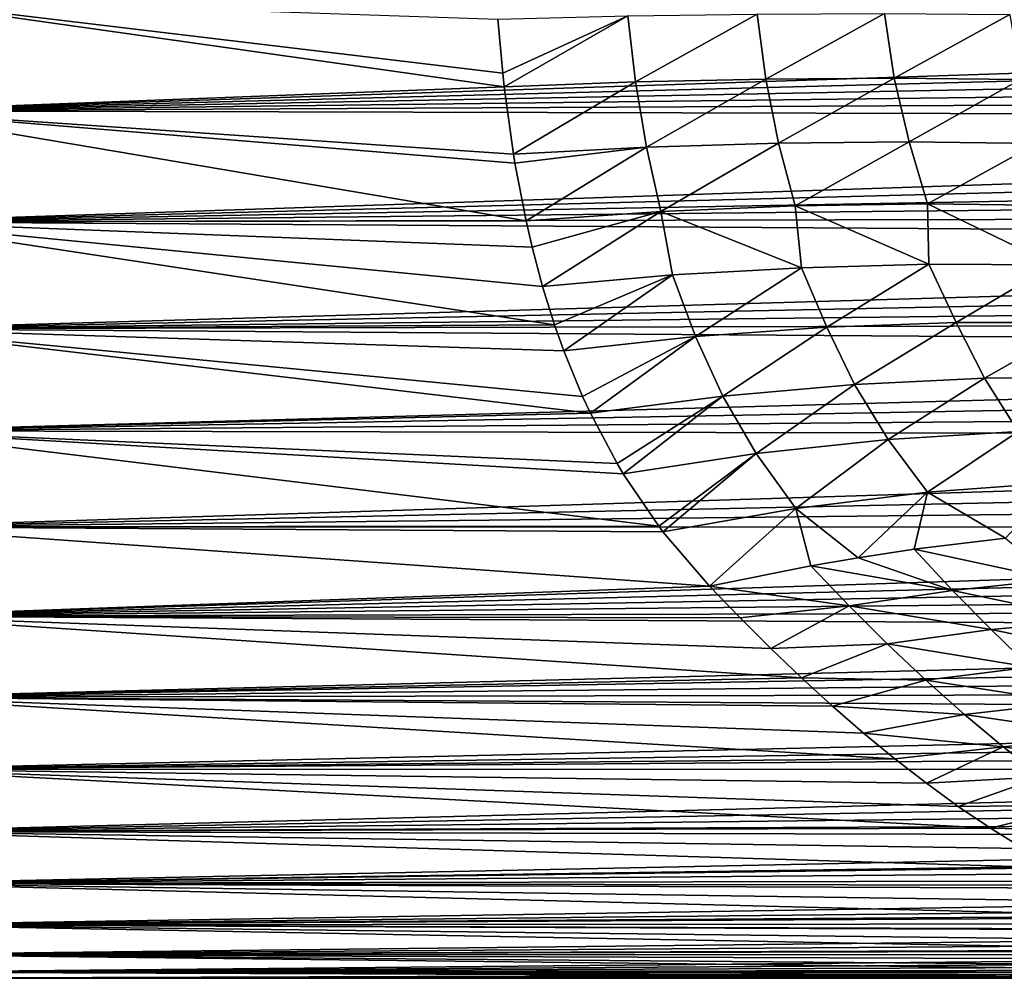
# Model space of a CAD drawing. Header units: metres. Extents: x -13 to 104, y -17 to 17.
# Tile 166 of 235: x 64.39 to 67.98, y -4 to -0.5. Entities that reach past the tile are written whole.
import ezdxf

# ---------------------------------------------------------------- set-up
doc = ezdxf.new("R2010")
doc.units = ezdxf.units.M
doc.layers.add('solid_508351', color=7, linetype='CONTINUOUS')

msp = doc.modelspace()

# ---------------------------------------------------------------- linework, layer by layer
at = {"layer": 'solid_508351'}
for points in [[(66.15596, -0.743703, -3.930255), (63.859383, -0.831669, -3.912586), (63.859383, -0.418046, -3.978093)], [(66.150383, -0.693139, -3.939487), (66.15596, -0.743703, -3.930255), (63.859383, -0.418046, -3.978093)], [(66.13279, -0.496839, -3.969024), (66.150383, -0.693139, -3.939487), (63.859383, -0.418046, -3.978093)], [(75.279472, -0.454725, 3.974069), (63.859383, -0.418046, 3.978093), (63.859383, -0.831669, 3.912586)], [(75.26004, -0.533, 3.96433), (75.279472, -0.454725, 3.974069), (63.859383, -0.831669, 3.912586)], [(66.607758, -0.484394, -3.989583), (66.150383, -0.693139, -3.939487), (66.13279, -0.496839, -3.969024)], [(66.607758, -0.484394, -3.989583), (66.15596, -0.743703, -3.930255), (66.150383, -0.693139, -3.939487)], [(66.635094, -0.725312, -3.953291), (66.15596, -0.743703, -3.930255), (66.607758, -0.484394, -3.989583)], [(66.635094, -0.725312, -3.953291), (66.607758, -0.484394, -3.989583), (67.079811, -0.477707, -4.047313)], [(67.111282, -0.71506, -4.013783), (66.635094, -0.725312, -3.953291), (67.079811, -0.477707, -4.047313)], [(67.111282, -0.71506, -4.013783), (67.079811, -0.477707, -4.047313), (67.545914, -0.47588, -4.141968)], [(67.581345, -0.712148, -4.111506), (67.111282, -0.71506, -4.013783), (67.545914, -0.47588, -4.141968)], [(67.581345, -0.712148, -4.111506), (67.545914, -0.47588, -4.141968), (68.003128, -0.478924, -4.272952)], [(68.042274, -0.716594, -4.245835), (67.581345, -0.712148, -4.111506), (68.003128, -0.478924, -4.272952)], [(75.237114, -0.61243, 3.952838), (75.26004, -0.533, 3.96433), (63.859383, -0.831669, 3.912586)], [(75.210426, -0.693286, 3.939461), (75.237114, -0.61243, 3.952838), (63.859383, -0.831669, 3.912586)], [(75.180168, -0.775334, 3.924138), (75.210426, -0.693286, 3.939461), (63.859383, -0.831669, 3.912586)], [(66.675583, -0.963711, -3.902708), (66.635094, -0.725312, -3.953291), (67.111282, -0.71506, -4.013783)], [(67.158577, -0.949104, -3.967656), (66.675583, -0.963711, -3.902708), (67.111282, -0.71506, -4.013783)], [(67.158577, -0.949104, -3.967656), (67.111282, -0.71506, -4.013783), (67.581345, -0.712148, -4.111506)], [(67.635162, -0.944493, -4.070421), (67.158577, -0.949104, -3.967656), (67.581345, -0.712148, -4.111506)], [(67.635162, -0.944493, -4.070421), (67.581345, -0.712148, -4.111506), (68.042274, -0.716594, -4.245835)], [(68.102188, -0.94991, -4.210325), (67.635162, -0.944493, -4.070421), (68.042274, -0.716594, -4.245835)], [(66.15596, -0.743703, -3.930255), (66.189484, -0.989007, -3.875805), (63.859383, -0.831669, -3.912586)], [(66.635094, -0.725312, -3.953291), (66.189484, -0.989007, -3.875805), (66.15596, -0.743703, -3.930255)], [(66.675583, -0.963711, -3.902708), (66.189484, -0.989007, -3.875805), (66.635094, -0.725312, -3.953291)], [(75.145622, -0.859097, 3.906655), (75.180168, -0.775334, 3.924138), (63.859383, -0.831669, 3.912586)], [(66.235542, -1.233182, -3.805163), (63.859383, -1.23598, -3.804242), (63.859383, -0.831669, -3.912586)], [(66.194931, -1.02201, -3.867234), (66.235542, -1.233182, -3.805163), (63.859383, -0.831669, -3.912586)], [(66.189484, -0.989007, -3.875805), (66.194931, -1.02201, -3.867234), (63.859383, -0.831669, -3.912586)], [(75.145622, -0.859097, 3.906655), (63.859383, -0.831669, 3.912586), (63.859383, -1.23598, 3.804242)], [(75.106697, -0.944626, 3.88686), (75.145622, -0.859097, 3.906655), (63.859383, -1.23598, 3.804242)], [(75.063377, -1.031832, 3.864625), (75.106697, -0.944626, 3.88686), (63.859383, -1.23598, 3.804242)], [(66.675583, -0.963711, -3.902708), (66.194931, -1.02201, -3.867234), (66.189484, -0.989007, -3.875805)], [(66.675583, -0.963711, -3.902708), (66.235542, -1.233182, -3.805163), (66.194931, -1.02201, -3.867234)], [(66.728729, -1.198546, -3.837896), (66.235542, -1.233182, -3.805163), (66.675583, -0.963711, -3.902708)], [(66.728729, -1.198546, -3.837896), (66.675583, -0.963711, -3.902708), (67.158577, -0.949104, -3.967656)], [(67.218948, -1.178522, -3.908812), (66.728729, -1.198546, -3.837896), (67.158577, -0.949104, -3.967656)], [(67.218948, -1.178522, -3.908812), (67.158577, -0.949104, -3.967656), (67.635162, -0.944493, -4.070421)], [(67.702438, -1.171306, -4.018052), (67.218948, -1.178522, -3.908812), (67.635162, -0.944493, -4.070421)], [(67.702438, -1.171306, -4.018052), (67.635162, -0.944493, -4.070421), (68.102188, -0.94991, -4.210325)], [(68.175896, -1.17695, -4.164871), (67.702438, -1.171306, -4.018052), (68.102188, -0.94991, -4.210325)], [(75.014664, -1.1213, 3.83962), (75.063377, -1.031832, 3.864625), (63.859383, -1.23598, 3.804242)], [(74.960739, -1.212895, 3.811677), (75.014664, -1.1213, 3.83962), (63.859383, -1.23598, 3.804242)], [(67.242119, -1.404083, -3.827892), (66.728729, -1.198546, -3.837896), (67.218948, -1.178522, -3.908812)], [(67.707924, -1.391821, -3.93442), (67.218948, -1.178522, -3.908812), (67.702438, -1.171306, -4.018052)], [(67.707924, -1.391821, -3.93442), (67.242119, -1.404083, -3.827892), (67.218948, -1.178522, -3.908812)], [(68.164749, -1.393795, -4.075086), (67.702438, -1.171306, -4.018052), (68.175896, -1.17695, -4.164871)], [(68.164749, -1.393795, -4.075086), (67.707924, -1.391821, -3.93442), (67.702438, -1.171306, -4.018052)], [(74.901253, -1.306599, 3.780582), (74.960739, -1.212895, 3.811677), (63.859383, -1.23598, 3.804242)], [(66.728729, -1.198546, -3.837896), (66.257751, -1.329234, -3.772683), (66.235542, -1.233182, -3.805163)], [(66.728729, -1.198546, -3.837896), (66.295975, -1.47293, -3.718935), (66.257751, -1.329234, -3.772683)], [(66.770279, -1.430503, -3.756178), (66.295975, -1.47293, -3.718935), (66.728729, -1.198546, -3.837896)], [(67.242119, -1.404083, -3.827892), (66.770279, -1.430503, -3.756178), (66.728729, -1.198546, -3.837896)], [(66.235542, -1.233182, -3.805163), (66.257751, -1.329234, -3.772683), (63.859383, -1.23598, -3.804242)], [(66.33976, -1.612979, -3.660368), (63.859383, -1.626961, -3.654177), (63.859383, -1.23598, -3.804242)], [(66.295975, -1.47293, -3.718935), (66.33976, -1.612979, -3.660368), (63.859383, -1.23598, -3.804242)], [(66.257751, -1.329234, -3.772683), (66.295975, -1.47293, -3.718935), (63.859383, -1.23598, -3.804242)], [(74.901253, -1.306599, 3.780582), (63.859383, -1.23598, 3.804242), (63.859383, -1.626961, 3.654177)], [(74.835289, -1.402675, 3.745998), (74.901253, -1.306599, 3.780582), (63.859383, -1.626961, 3.654177)], [(74.763191, -1.500871, 3.707747), (74.835289, -1.402675, 3.745998), (63.859383, -1.626961, 3.654177)], [(67.334457, -1.621105, -3.745205), (67.242119, -1.404083, -3.827892), (67.707924, -1.391821, -3.93442)], [(67.807251, -1.604048, -3.861739), (67.334457, -1.621105, -3.745205), (67.707924, -1.391821, -3.93442)], [(67.807251, -1.604048, -3.861739), (67.707924, -1.391821, -3.93442), (68.164749, -1.393795, -4.075086)], [(68.270554, -1.604111, -4.012597), (67.807251, -1.604048, -3.861739), (68.164749, -1.393795, -4.075086)], [(66.770279, -1.430503, -3.756178), (66.33976, -1.612979, -3.660368), (66.295975, -1.47293, -3.718935)], [(66.770279, -1.430503, -3.756178), (66.373398, -1.707443, -3.617269), (66.33976, -1.612979, -3.660368)], [(66.855278, -1.655169, -3.663761), (66.373398, -1.707443, -3.617269), (66.770279, -1.430503, -3.756178)], [(66.855278, -1.655169, -3.663761), (66.770279, -1.430503, -3.756178), (67.242119, -1.404083, -3.827892)], [(67.334457, -1.621105, -3.745205), (66.855278, -1.655169, -3.663761), (67.242119, -1.404083, -3.827892)], [(74.68441, -1.601145, 3.665561), (74.763191, -1.500871, 3.707747), (63.859383, -1.626961, 3.654177)], [(74.598381, -1.703442, 3.619155), (74.68441, -1.601145, 3.665561), (63.859383, -1.626961, 3.654177)], [(66.33976, -1.612979, -3.660368), (66.373398, -1.707443, -3.617269), (63.859383, -1.626961, -3.654177)], [(67.436234, -1.830752, -3.650172), (67.334457, -1.621105, -3.745205), (67.807251, -1.604048, -3.861739)], [(67.910934, -1.807816, -3.776928), (67.436234, -1.830752, -3.650172), (67.807251, -1.604048, -3.861739)], [(67.910934, -1.807816, -3.776928), (67.807251, -1.604048, -3.861739), (68.270554, -1.604111, -4.012597)], [(68.375893, -1.804625, -3.937332), (67.910934, -1.807816, -3.776928), (68.270554, -1.604111, -4.012597)], [(66.470718, -1.935821, -3.500371), (63.859383, -1.999991, -3.464086), (63.859383, -1.626961, -3.654177)], [(66.442406, -1.875034, -3.533306), (66.470718, -1.935821, -3.500371), (63.859383, -1.626961, -3.654177)], [(66.373398, -1.707443, -3.617269), (66.442406, -1.875034, -3.533306), (63.859383, -1.626961, -3.654177)], [(74.598381, -1.703442, 3.619155), (63.859383, -1.626961, 3.654177), (63.859383, -1.999991, 3.464086)], [(66.954979, -1.873279, -3.557911), (66.855278, -1.655169, -3.663761), (67.334457, -1.621105, -3.745205)], [(67.436234, -1.830752, -3.650172), (66.954979, -1.873279, -3.557911), (67.334457, -1.621105, -3.745205)], [(66.855278, -1.655169, -3.663761), (66.442406, -1.875034, -3.533306), (66.373398, -1.707443, -3.617269)], [(66.855278, -1.655169, -3.663761), (66.470718, -1.935821, -3.500371), (66.442406, -1.875034, -3.533306)], [(66.954979, -1.873279, -3.557911), (66.470718, -1.935821, -3.500371), (66.855278, -1.655169, -3.663761)], [(74.505409, -1.807465, 3.568343), (74.598381, -1.703442, 3.619155), (63.859383, -1.999991, 3.464086)], [(74.404762, -1.913316, 3.512723), (74.505409, -1.807465, 3.568343), (63.859383, -1.999991, 3.464086)], [(67.07621, -2.083376, -3.439951), (66.954979, -1.873279, -3.557911), (67.436234, -1.830752, -3.650172)], [(67.558281, -2.031939, -3.545424), (67.07621, -2.083376, -3.439951), (67.436234, -1.830752, -3.650172)], [(67.558281, -2.031939, -3.545424), (67.436234, -1.830752, -3.650172), (67.910934, -1.807816, -3.776928)], [(68.033623, -2.002627, -3.68455), (67.558281, -2.031939, -3.545424), (67.910934, -1.807816, -3.776928)], [(68.033623, -2.002627, -3.68455), (67.910934, -1.807816, -3.776928), (68.375893, -1.804625, -3.937332)], [(66.954979, -1.873279, -3.557911), (66.568169, -2.118962, -3.392639), (66.470718, -1.935821, -3.500371)], [(66.954979, -1.873279, -3.557911), (66.590797, -2.156748, -3.368744), (66.568169, -2.118962, -3.392639)], [(67.07621, -2.083376, -3.439951), (66.590797, -2.156748, -3.368744), (66.954979, -1.873279, -3.557911)], [(74.29615, -2.020812, 3.452002), (74.404762, -1.913316, 3.512723), (63.859383, -1.999991, 3.464086)], [(66.470718, -1.935821, -3.500371), (66.568169, -2.118962, -3.392639), (63.859383, -1.999991, -3.464086)], [(66.720924, -2.348753, -3.237802), (63.859383, -2.35113, -3.236079), (63.859383, -1.999991, -3.464086)], [(66.590797, -2.156748, -3.368744), (66.720924, -2.348753, -3.237802), (63.859383, -1.999991, -3.464086)], [(66.568169, -2.118962, -3.392639), (66.590797, -2.156748, -3.368744), (63.859383, -1.999991, -3.464086)], [(74.29615, -2.020812, 3.452002), (63.859383, -1.999991, 3.464086), (63.859383, -2.35113, 3.236079)], [(67.702576, -2.224178, -3.431923), (67.558281, -2.031939, -3.545424), (68.033623, -2.002627, -3.68455)], [(68.177124, -2.188525, -3.585564), (67.702576, -2.224178, -3.431923), (68.033623, -2.002627, -3.68455)], [(74.17971, -2.129652, 3.385939), (74.29615, -2.020812, 3.452002), (63.859383, -2.35113, 3.236079)], [(67.221123, -2.284382, -3.310865), (67.07621, -2.083376, -3.439951), (67.558281, -2.031939, -3.545424)], [(67.702576, -2.224178, -3.431923), (67.221123, -2.284382, -3.310865), (67.558281, -2.031939, -3.545424)], [(67.07621, -2.083376, -3.439951), (66.720924, -2.348753, -3.237802), (66.590797, -2.156748, -3.368744)], [(67.07621, -2.083376, -3.439951), (66.736038, -2.368623, -3.223294), (66.720924, -2.348753, -3.237802)], [(67.221123, -2.284382, -3.310865), (66.736038, -2.368623, -3.223294), (67.07621, -2.083376, -3.439951)], [(74.054543, -2.240072, 3.313921), (74.17971, -2.129652, 3.385939), (63.859383, -2.35113, 3.236079)], [(68.177124, -2.188525, -3.585564), (67.987305, -2.392688, -3.351182), (67.702576, -2.224178, -3.431923)], [(67.702576, -2.224178, -3.431923), (67.449417, -2.463599, -3.188701), (67.221123, -2.284382, -3.310865)], [(67.702576, -2.224178, -3.431923), (67.653282, -2.432879, -3.245305), (67.449417, -2.463599, -3.188701)], [(67.702576, -2.224178, -3.431923), (67.987305, -2.392688, -3.351182), (67.653282, -2.432879, -3.245305)], [(73.920708, -2.351609, 3.235728), (74.054543, -2.240072, 3.313921), (63.859383, -2.35113, 3.236079)], [(67.221123, -2.284382, -3.310865), (66.906227, -2.567871, -3.066926), (66.736038, -2.368623, -3.223294)], [(67.221123, -2.284382, -3.310865), (67.276505, -2.493273, -3.14538), (66.906227, -2.567871, -3.066926)], [(67.221123, -2.284382, -3.310865), (67.449417, -2.463599, -3.188701), (67.276505, -2.493273, -3.14538)], [(66.720924, -2.348753, -3.237802), (66.736038, -2.368623, -3.223294), (63.859383, -2.35113, -3.236079)], [(66.906227, -2.567871, -3.066926), (63.859383, -2.67658, -2.972511), (63.859383, -2.35113, -3.236079)], [(66.736038, -2.368623, -3.223294), (66.906227, -2.567871, -3.066926), (63.859383, -2.35113, -3.236079)], [(73.920708, -2.351609, 3.235728), (63.859383, -2.35113, 3.236079), (63.859383, -2.67658, 2.972511)], [(73.826614, -2.426471, 3.179975), (73.920708, -2.351609, 3.235728), (63.859383, -2.67658, 2.972511)], [(67.653282, -2.432879, -3.245305), (67.987305, -2.392688, -3.351182), (68.167603, -2.543321, -3.250156)], [(73.728294, -2.501846, 3.121021), (73.826614, -2.426471, 3.179975), (63.859383, -2.67658, 2.972511)], [(67.449417, -2.463599, -3.188701), (67.653282, -2.432879, -3.245305), (67.793495, -2.582756, -3.127605)], [(67.793495, -2.582756, -3.127605), (67.653282, -2.432879, -3.245305), (68.167603, -2.543321, -3.250156)], [(67.276505, -2.493273, -3.14538), (67.449417, -2.463599, -3.188701), (67.793495, -2.582756, -3.127605)], [(73.625427, -2.577811, 3.058577), (73.728294, -2.501846, 3.121021), (63.859383, -2.67658, 2.972511)], [(67.41581, -2.639112, -3.024112), (66.906227, -2.567871, -3.066926), (67.276505, -2.493273, -3.14538)], [(67.41581, -2.639112, -3.024112), (67.276505, -2.493273, -3.14538), (67.793495, -2.582756, -3.127605)], [(67.793495, -2.582756, -3.127605), (68.167603, -2.543321, -3.250156), (68.309952, -2.691517, -3.129399)], [(66.906227, -2.567871, -3.066926), (67.017601, -2.683321, -2.966444), (63.859383, -2.67658, -2.972511)], [(73.517754, -2.654286, 2.992451), (73.625427, -2.577811, 3.058577), (63.859383, -2.67658, 2.972511)], [(67.41581, -2.639112, -3.024112), (67.017601, -2.683321, -2.966444), (66.906227, -2.567871, -3.066926)], [(67.41581, -2.639112, -3.024112), (67.793495, -2.582756, -3.127605), (67.934654, -2.726211, -3.003745)], [(67.934654, -2.726211, -3.003745), (67.793495, -2.582756, -3.127605), (68.309952, -2.691517, -3.129399)], [(73.405869, -2.730789, 2.922806), (73.517754, -2.654286, 2.992451), (63.859383, -2.67658, 2.972511)], [(67.41581, -2.639112, -3.024112), (67.129539, -2.794822, -2.861637), (67.017601, -2.683321, -2.966444)], [(67.555641, -2.778453, -2.896696), (67.129539, -2.794822, -2.861637), (67.41581, -2.639112, -3.024112)], [(67.555641, -2.778453, -2.896696), (67.41581, -2.639112, -3.024112), (67.934654, -2.726211, -3.003745)], [(67.242027, -2.902214, -2.752663), (63.859383, -2.972564, -2.67654), (63.859383, -2.67658, -2.972511)], [(67.129539, -2.794822, -2.861637), (67.242027, -2.902214, -2.752663), (63.859383, -2.67658, -2.972511)], [(67.017601, -2.683321, -2.966444), (67.129539, -2.794822, -2.861637), (63.859383, -2.67658, -2.972511)], [(73.405869, -2.730789, 2.922806), (63.859383, -2.67658, 2.972511), (63.859383, -2.972564, 2.67654)], [(67.934654, -2.726211, -3.003745), (68.309952, -2.691517, -3.129399), (68.453743, -2.83303, -3.003002)], [(73.290489, -2.806816, 2.849874), (73.405869, -2.730789, 2.922806), (63.859383, -2.972564, 2.67654)], [(67.555641, -2.778453, -2.896696), (67.934654, -2.726211, -3.003745), (68.076843, -2.862888, -2.874249)], [(68.076843, -2.862888, -2.874249), (67.934654, -2.726211, -3.003745), (68.453743, -2.83303, -3.003002)], [(67.555641, -2.778453, -2.896696), (67.242027, -2.902214, -2.752663), (67.129539, -2.794822, -2.861637)], [(67.696075, -2.910938, -2.76364), (67.242027, -2.902214, -2.752663), (67.555641, -2.778453, -2.896696)], [(67.696075, -2.910938, -2.76364), (67.555641, -2.778453, -2.896696), (68.076843, -2.862888, -2.874249)], [(73.17218, -2.881948, 2.773873), (73.290489, -2.806816, 2.849874), (63.859383, -2.972564, 2.67654)], [(67.696075, -2.910938, -2.76364), (68.076843, -2.862888, -2.874249), (68.220154, -2.992494, -2.739658)], [(73.049843, -2.956496, 2.694277), (73.17218, -2.881948, 2.773873), (63.859383, -2.972564, 2.67654)], [(67.242027, -2.902214, -2.752663), (67.354942, -3.00535, -2.639672), (63.859383, -2.972564, -2.67654)], [(67.696075, -2.910938, -2.76364), (67.354942, -3.00535, -2.639672), (67.242027, -2.902214, -2.752663)], [(67.837234, -3.036269, -2.62547), (67.354942, -3.00535, -2.639672), (67.696075, -2.910938, -2.76364)], [(67.837234, -3.036269, -2.62547), (67.696075, -2.910938, -2.76364), (68.220154, -2.992494, -2.739658)], [(72.924126, -3.030033, 2.611303), (73.049843, -2.956496, 2.694277), (63.859383, -2.972564, 2.67654)], [(67.583138, -3.198194, -2.402406), (63.859383, -3.236106, -2.351085), (63.859383, -2.972564, -2.67654)], [(67.468536, -3.104064, -2.522852), (67.583138, -3.198194, -2.402406), (63.859383, -2.972564, -2.67654)], [(67.354942, -3.00535, -2.639672), (67.468536, -3.104064, -2.522852), (63.859383, -2.972564, -2.67654)], [(72.924126, -3.030033, 2.611303), (63.859383, -2.972564, 2.67654), (63.859383, -3.236106, 2.351085)], [(67.837234, -3.036269, -2.62547), (67.468536, -3.104064, -2.522852), (67.354942, -3.00535, -2.639672)], [(67.837234, -3.036269, -2.62547), (68.220154, -2.992494, -2.739658), (68.3647, -3.1148, -2.600512)], [(72.796387, -3.101877, 2.525541), (72.924126, -3.030033, 2.611303), (63.859383, -3.236106, 2.351085)], [(67.97924, -3.154205, -2.482722), (67.468536, -3.104064, -2.522852), (67.837234, -3.036269, -2.62547)], [(67.97924, -3.154205, -2.482722), (67.837234, -3.036269, -2.62547), (68.3647, -3.1148, -2.600512)], [(72.667961, -3.171428, 2.437631), (72.796387, -3.101877, 2.525541), (63.859383, -3.236106, 2.351085)], [(67.97924, -3.154205, -2.482722), (67.583138, -3.198194, -2.402406), (67.468536, -3.104064, -2.522852)], [(67.97924, -3.154205, -2.482722), (68.3647, -3.1148, -2.600512), (68.510597, -3.22964, -2.45735)], [(67.97924, -3.154205, -2.482722), (67.698578, -3.287611, -2.278512), (67.583138, -3.198194, -2.402406)], [(68.122215, -3.264566, -2.335931), (67.698578, -3.287611, -2.278512), (67.97924, -3.154205, -2.482722)], [(68.122215, -3.264566, -2.335931), (67.97924, -3.154205, -2.482722), (68.510597, -3.22964, -2.45735)], [(72.538002, -3.238856, 2.347299), (72.667961, -3.171428, 2.437631), (63.859383, -3.236106, 2.351085)], [(67.583138, -3.198194, -2.402406), (67.698578, -3.287611, -2.278512), (63.859383, -3.236106, -2.351085)], [(67.933243, -3.451833, -2.021101), (63.859383, -3.464102, -2), (63.859383, -3.236106, -2.351085)], [(67.815201, -3.372197, -2.151345), (67.933243, -3.451833, -2.021101), (63.859383, -3.236106, -2.351085)], [(67.698578, -3.287611, -2.278512), (67.815201, -3.372197, -2.151345), (63.859383, -3.236106, -2.351085)], [(72.538002, -3.238856, 2.347299), (63.859383, -3.236106, 2.351085), (63.859383, -3.464102, 2)], [(72.40641, -3.304132, 2.254487), (72.538002, -3.238856, 2.347299), (63.859383, -3.464102, 2)], [(68.122215, -3.264566, -2.335931), (67.815201, -3.372197, -2.151345), (67.698578, -3.287611, -2.278512)], [(68.266289, -3.367224, -2.185627), (67.815201, -3.372197, -2.151345), (68.122215, -3.264566, -2.335931)], [(72.274277, -3.366887, 2.159647), (72.40641, -3.304132, 2.254487), (63.859383, -3.464102, 2)], [(72.142708, -3.426796, 2.063266), (72.274277, -3.366887, 2.159647), (63.859383, -3.464102, 2)], [(68.266289, -3.367224, -2.185627), (67.933243, -3.451833, -2.021101), (67.815201, -3.372197, -2.151345)], [(68.411583, -3.462101, -2.032329), (67.933243, -3.451833, -2.021101), (68.266289, -3.367224, -2.185627)], [(72.011467, -3.483867, 1.965368), (72.142708, -3.426796, 2.063266), (63.859383, -3.464102, 2)], [(67.933243, -3.451833, -2.021101), (68.052567, -3.526407, -1.887976), (63.859383, -3.464102, -2)], [(68.411583, -3.462101, -2.032329), (68.052567, -3.526407, -1.887976), (67.933243, -3.451833, -2.021101)], [(68.173615, -3.595851, -1.752101), (63.859383, -3.654152, -1.627008), (63.859383, -3.464102, -2)], [(68.052567, -3.526407, -1.887976), (68.173615, -3.595851, -1.752101), (63.859383, -3.464102, -2)], [(72.011467, -3.483867, 1.965368), (63.859383, -3.464102, 2), (63.859383, -3.654152, 1.627008)], [(71.880081, -3.538167, 1.865845), (72.011467, -3.483867, 1.965368), (63.859383, -3.654152, 1.627008)], [(71.749283, -3.589528, 1.765017), (71.880081, -3.538167, 1.865845), (63.859383, -3.654152, 1.627008)], [(71.619804, -3.637814, 1.663222), (71.749283, -3.589528, 1.765017), (63.859383, -3.654152, 1.627008)], [(68.173615, -3.595851, -1.752101), (68.296478, -3.660063, -1.613673), (63.859383, -3.654152, -1.627008)], [(71.491821, -3.682992, 1.560631), (71.619804, -3.637814, 1.663222), (63.859383, -3.654152, 1.627008)], [(68.548088, -3.772484, -1.329798), (63.859383, -3.804234, -1.236046), (63.859383, -3.654152, -1.627008)], [(68.421143, -3.718954, -1.472881), (68.548088, -3.772484, -1.329798), (63.859383, -3.654152, -1.627008)], [(68.296478, -3.660063, -1.613673), (68.421143, -3.718954, -1.472881), (63.859383, -3.654152, -1.627008)], [(71.491821, -3.682992, 1.560631), (63.859383, -3.654152, 1.627008), (63.859383, -3.804234, 1.236046)], [(71.364822, -3.725136, 1.457176), (71.491821, -3.682992, 1.560631), (63.859383, -3.804234, 1.236046)], [(71.239136, -3.764218, 1.353021), (71.364822, -3.725136, 1.457176), (63.859383, -3.804234, 1.236046)], [(71.115082, -3.800219, 1.248333), (71.239136, -3.764218, 1.353021), (63.859383, -3.804234, 1.236046)], [(68.548088, -3.772484, -1.329798), (68.677238, -3.820546, -1.184665), (63.859383, -3.804234, -1.236046)], [(70.992828, -3.83314, 1.143258), (71.115082, -3.800219, 1.248333), (63.859383, -3.804234, 1.236046)], [(68.9431, -3.900029, -0.888692), (63.859383, -3.91256, -0.831731), (63.859383, -3.804234, -1.236046)], [(68.808769, -3.863076, -1.037615), (68.9431, -3.900029, -0.888692), (63.859383, -3.804234, -1.236046)], [(68.677238, -3.820546, -1.184665), (68.808769, -3.863076, -1.037615), (63.859383, -3.804234, -1.236046)], [(70.992828, -3.83314, 1.143258), (63.859383, -3.804234, 1.236046), (63.859383, -3.91256, 0.831731)], [(70.872139, -3.863015, 1.037843), (70.992828, -3.83314, 1.143258), (63.859383, -3.91256, 0.831731)], [(70.75309, -3.889867, 0.932167), (70.872139, -3.863015, 1.037843), (63.859383, -3.91256, 0.831731)], [(70.635788, -3.913721, 0.826311), (70.75309, -3.889867, 0.932167), (63.859383, -3.91256, 0.831731)], [(68.9431, -3.900029, -0.888692), (69.080055, -3.931295, -0.738185), (63.859383, -3.91256, -0.831731)], [(69.363113, -3.97653, -0.432678), (63.859383, -3.978091, -0.418099), (63.859383, -3.91256, -0.831731)], [(69.219955, -3.95682, -0.586156), (69.363113, -3.97653, -0.432678), (63.859383, -3.91256, -0.831731)], [(69.080055, -3.931295, -0.738185), (69.219955, -3.95682, -0.586156), (63.859383, -3.91256, -0.831731)], [(70.635788, -3.913721, 0.826311), (63.859383, -3.91256, 0.831731), (63.859383, -3.978091, 0.418099)], [(70.520309, -3.9346, 0.720364), (70.635788, -3.913721, 0.826311), (63.859383, -3.978091, 0.418099)], [(70.406624, -3.952526, 0.614443), (70.520309, -3.9346, 0.720364), (63.859383, -3.978091, 0.418099)], [(70.294685, -3.967535, 0.508589), (70.406624, -3.952526, 0.614443), (63.859383, -3.978091, 0.418099)], [(70.184471, -3.979664, 0.40283), (70.294685, -3.967535, 0.508589), (63.859383, -3.978091, 0.418099)], [(69.363113, -3.97653, -0.432678), (69.509354, -3.990324, -0.278056), (63.859383, -3.978091, -0.418099)], [(69.659058, -3.99813, -0.122303), (63.859383, -3.999982), (63.859383, -3.978091, -0.418099)], [(69.509354, -3.990324, -0.278056), (69.659058, -3.99813, -0.122303), (63.859383, -3.978091, -0.418099)], [(70.184471, -3.979664, 0.40283), (63.859383, -3.978091, 0.418099), (63.859383, -3.999982)], [(70.075974, -3.988944, 0.297204), (70.184471, -3.979664, 0.40283), (63.859383, -3.999982)], [(69.969261, -3.995396, 0.191858), (70.075974, -3.988944, 0.297204), (63.859383, -3.999982)], [(69.812393, -3.999852, 0.034427), (69.969261, -3.995396, 0.191858), (63.859383, -3.999982)], [(69.659058, -3.99813, -0.122303), (69.812393, -3.999852, 0.034427), (63.859383, -3.999982)]]:
    msp.add_3dface(points, dxfattribs=at)

doc.saveas('drawing.dxf')
